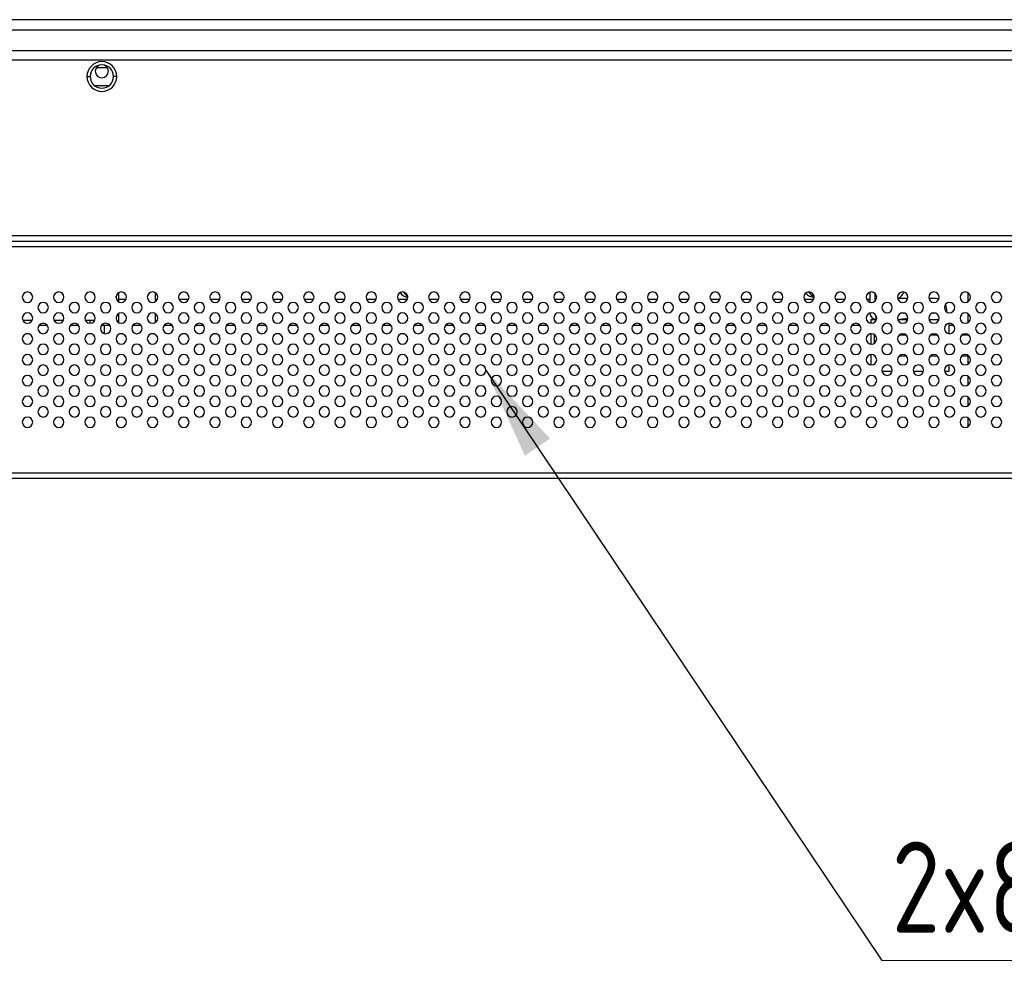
# Model space of a CAD drawing. Header units: millimetres. Extents: x 0 to 1118, y 0 to 864.
# Tile 12 of 256: x 321 to 359, y 196 to 233. Entities that reach past the tile are written whole.
import ezdxf

# ---------------------------------------------------------------- set-up
doc = ezdxf.new("R2010")
doc.units = ezdxf.units.MM
doc.styles.add('SLDTEXTSTYLE8', font='TXT', dxfattribs={"width": 0.75, "bigfont": 'bigfont'})
doc.dimstyles.new('SLDDIMSTYLE5', dxfattribs={"dimtxt": 0.18, "dimasz": 3.556, "dimexe": 0, "dimexo": 0.0625, "dimgap": 0, "dimtad": 0, "dimtih": 1, "dimtoh": 1, "dimdec": 0, "dimrnd": 1e-09, "dimzin": 0, "dimdsep": 46, "dimtxsty": 'Standard', "dimsah": 1, "dimcen": 0.09, "dimadec": 0, "dimazin": 0, "dimtfac": 3.556, "dimtdec": 0, "dimtofl": 0, "dimtmove": 0, "dimatfit": 3, "dimfxl": 1, "dimfrac": 2, "dimtolj": 1, "dimtzin": 0, "dimarcsym": 0})

# ---------------------------------------------------------------- blocks, each defined once
blk = doc.blocks.new('SW_NOTE_0_12')
at = {"color": 0, "linetype": 'Continuous', "lineweight": 0}
blk.add_line((41.952, 0), (0, 0), dxfattribs=at)
at = {"color": 0, "linetype": 'Continuous', "lineweight": 0, "insert": (0.384, 4.562), "char_height": 3.5, "attachment_point": 1, "style": 'SLDTEXTSTYLE8'}
blk.add_mtext('2x8Ω 10W Speaker', dxfattribs=at)

msp = doc.modelspace()

# ---------------------------------------------------------------- linework, layer by layer
at = {"color": 7, "linetype": 'Continuous', "lineweight": 25}
for p, q in [((467.2914, 232.5106), (136.1986, 232.5106)), ((467.2914, 232.1106), (136.1986, 232.1106)), ((137.3469, 231.3306), (466.1363, 231.3306)), ((198.345, 230.9706), (405.145, 230.9706)), ((324.1968, 230.6706), (324.5997, 230.6706)), ((323.8286, 230.3306), (323.9486, 230.3306)), ((324.9686, 230.3306), (324.8486, 230.3306)), ((324.6542, 229.9706), (324.1438, 229.9706)), ((405.745, 224.2106), (197.745, 224.2106)), ((197.745, 224.0106), (405.745, 224.0106)), ((239.445, 223.8106), (364.045, 223.8106)), ((324.948, 221.8264), (324.948, 221.8948)), ((325.0344, 222.0272), (325.0344, 221.694)), ((326.4486, 222.0317), (326.4486, 221.6895)), ((353.885, 222.0514), (353.885, 221.6698)), ((354.085, 221.7178), (354.085, 222.0034)), ((357.645, 222.0338), (357.645, 221.6874)), ((325.3236, 221.7706), (325.0344, 221.7706)), ((326.5236, 221.7706), (326.4486, 221.7706)), ((327.7236, 221.7706), (327.3664, 221.7706)), ((328.9236, 221.7706), (328.5664, 221.7706)), ((330.1236, 221.7706), (329.7664, 221.7706)), ((331.3236, 221.7706), (330.9664, 221.7706)), ((332.5236, 221.7706), (332.1664, 221.7706)), ((333.7236, 221.7706), (333.3664, 221.7706)), ((334.9236, 221.7706), (334.5664, 221.7706)), ((336.1236, 221.7706), (335.7664, 221.7706)), ((337.3236, 221.7706), (336.9664, 221.7706)), ((338.5236, 221.7706), (338.1664, 221.7706)), ((339.7236, 221.7706), (339.3664, 221.7706)), ((340.9236, 221.7706), (340.5664, 221.7706)), ((342.1236, 221.7706), (341.7664, 221.7706)), ((343.3236, 221.7706), (342.9664, 221.7706)), ((344.5236, 221.7706), (344.1664, 221.7706)), ((345.7236, 221.7706), (345.3664, 221.7706)), ((346.9236, 221.7706), (346.5664, 221.7706)), ((348.1236, 221.7706), (347.7664, 221.7706)), ((349.3236, 221.7706), (348.9664, 221.7706)), ((350.5236, 221.7706), (350.1664, 221.7706)), ((351.7236, 221.7706), (351.3664, 221.7706)), ((352.9236, 221.7706), (352.5664, 221.7706)), ((353.885, 221.7706), (353.7664, 221.7706)), ((354.1236, 221.7706), (354.085, 221.7706)), ((355.3387, 221.8106), (354.9514, 221.8106)), ((356.425, 221.8106), (356.1514, 221.8106)), ((325.0344, 221.2272), (325.0344, 220.894)), ((326.4486, 221.2317), (326.4486, 220.8895)), ((353.885, 221.2514), (353.885, 221.2506)), ((354.125, 221.0106), (354.125, 221.1478)), ((356.825, 221.4106), (356.825, 221.3006)), ((357.645, 221.2338), (357.645, 220.8874)), ((321.7236, 220.9706), (321.3664, 220.9706)), ((322.3121, 220.7706), (321.978, 220.7706)), ((322.9236, 220.9706), (322.5664, 220.9706)), ((323.5121, 220.7706), (323.178, 220.7706)), ((324.1236, 220.9706), (323.7664, 220.9706)), ((323.9344, 220.9706), (323.9344, 220.8609)), ((324.4844, 220.7706), (324.378, 220.7706)), ((324.7121, 220.7706), (324.4844, 220.7706)), ((324.4844, 220.7706), (324.4844, 220.47)), ((325.9121, 220.7706), (325.578, 220.7706)), ((327.1121, 220.7706), (326.778, 220.7706)), ((328.3121, 220.7706), (327.978, 220.7706)), ((329.5121, 220.7706), (329.178, 220.7706)), ((330.7121, 220.7706), (330.378, 220.7706)), ((331.9121, 220.7706), (331.578, 220.7706)), ((333.1121, 220.7706), (332.778, 220.7706)), ((334.3121, 220.7706), (333.978, 220.7706)), ((335.5121, 220.7706), (335.178, 220.7706)), ((336.7121, 220.7706), (336.378, 220.7706)), ((337.9121, 220.7706), (337.578, 220.7706)), ((339.1121, 220.7706), (338.778, 220.7706)), ((340.3121, 220.7706), (339.978, 220.7706)), ((341.5121, 220.7706), (341.178, 220.7706)), ((342.7121, 220.7706), (342.378, 220.7706)), ((343.9121, 220.7706), (343.578, 220.7706)), ((345.1121, 220.7706), (344.778, 220.7706)), ((346.3121, 220.7706), (345.978, 220.7706)), ((347.5121, 220.7706), (347.178, 220.7706)), ((348.7121, 220.7706), (348.378, 220.7706)), ((349.9121, 220.7706), (349.578, 220.7706)), ((351.1121, 220.7706), (350.778, 220.7706)), ((352.3121, 220.7706), (351.978, 220.7706)), ((353.5121, 220.7706), (353.178, 220.7706)), ((353.915, 221.0106), (354.125, 221.0106)), ((353.915, 221.0106), (353.915, 220.8628)), ((354.125, 221.0106), (354.1387, 221.0106)), ((354.9514, 221.0106), (354.995, 221.0106)), ((354.991, 221.0106), (355.3387, 221.0106)), ((356.1514, 221.0106), (356.5387, 221.0106)), ((356.915, 220.8583), (356.915, 220.4628)), ((357.1121, 220.7706), (356.915, 220.7706)), ((321.6075, 220.4506), (321.4826, 220.4506)), ((322.8075, 220.4506), (322.6826, 220.4506)), ((324.0075, 220.4506), (323.8826, 220.4506)), ((325.2075, 220.4506), (325.0826, 220.4506)), ((326.4075, 220.4506), (326.2826, 220.4506)), ((327.6075, 220.4506), (327.4826, 220.4506)), ((328.8075, 220.4506), (328.6826, 220.4506)), ((330.0075, 220.4506), (329.8826, 220.4506)), ((331.2075, 220.4506), (331.0826, 220.4506)), ((332.4075, 220.4506), (332.2826, 220.4506)), ((333.6075, 220.4506), (333.4826, 220.4506)), ((334.8075, 220.4506), (334.6826, 220.4506)), ((336.0075, 220.4506), (335.8826, 220.4506)), ((337.2075, 220.4506), (337.0826, 220.4506)), ((338.4075, 220.4506), (338.2826, 220.4506)), ((339.6075, 220.4506), (339.4826, 220.4506)), ((340.8075, 220.4506), (340.6826, 220.4506)), ((342.0075, 220.4506), (341.8826, 220.4506)), ((343.2075, 220.4506), (343.0826, 220.4506)), ((344.4075, 220.4506), (344.2826, 220.4506)), ((345.6075, 220.4506), (345.4826, 220.4506)), ((346.8075, 220.4506), (346.6826, 220.4506)), ((348.0075, 220.4506), (347.8826, 220.4506)), ((349.2075, 220.4506), (349.0826, 220.4506)), ((350.4075, 220.4506), (350.2826, 220.4506)), ((351.6075, 220.4506), (351.4826, 220.4506)), ((352.8075, 220.4506), (352.6826, 220.4506)), ((353.915, 220.4506), (353.8826, 220.4506)), ((353.915, 220.4583), (353.915, 220.0628)), ((354.045, 220.4106), (354.045, 220.0874)), ((354.045, 220.4106), (354.0773, 220.4106)), ((355.0127, 220.4106), (355.2773, 220.4106)), ((356.2127, 220.4106), (356.4773, 220.4106)), ((357.4127, 220.4106), (357.645, 220.4106)), ((357.645, 220.4338), (357.645, 220.4106)), ((353.915, 219.6583), (353.915, 219.2628)), ((354.045, 219.6338), (354.045, 219.6106)), ((354.045, 219.6106), (354.0773, 219.6106)), ((355.0127, 219.6106), (355.2773, 219.6106)), ((356.2127, 219.6106), (356.4773, 219.6106)), ((356.915, 219.2583), (356.915, 219.0106)), ((357.4127, 219.6106), (357.645, 219.6106)), ((357.645, 219.6106), (357.645, 219.2874)), ((354.7387, 219.0106), (354.3514, 219.0106)), ((355.9387, 219.0106), (355.5514, 219.0106)), ((356.915, 219.0106), (356.7514, 219.0106)), ((357.645, 218.8338), (357.645, 218.4874)), ((357.645, 218.0338), (357.645, 217.6874)), ((357.645, 217.2338), (357.645, 216.8874)), ((364.445, 215.1106), (239.045, 215.1106)), ((239.045, 214.9106), (364.445, 214.9106))]:
    msp.add_line(p, q, dxfattribs=at)
at = {"color": 8, "linetype": 'Continuous', "lineweight": 25}
for p, q in [((355.2075, 221.2506), (355.0826, 221.2506)), ((356.4075, 221.2506), (356.2826, 221.2506))]:
    msp.add_line(p, q, dxfattribs=at)
at = {"color": 7, "linetype": 'Continuous', "lineweight": 25, "flags": 128}
for points in [[(354.951, 221.909), (354.9799, 221.9463), (355.0242, 222.0199)], [(356.5341, 221.7954), (356.5031, 221.8029), (356.425, 221.8106)]]:
    msp.add_lwpolyline(points, dxfattribs=at)
at = {"color": 7, "linetype": 'Continuous', "lineweight": 25}
for centre, radius, start, end in [((324.3986, 230.3306), 0.57, 0, 180), ((324.3986, 230.3306), 0.45, 0, 180), ((324.3986, 230.5306), 0.25, 0, 180), ((324.3986, 230.3306), 0.57, 180, 0), ((324.3986, 230.3306), 0.45, 180, 0), ((324.3986, 230.5306), 0.25, 180, 0), ((321.545, 221.8606), 0.2, 0, 180), ((322.745, 221.8606), 0.2, 0, 180), ((323.945, 221.8606), 0.2, 0, 180), ((325.145, 221.8606), 0.2, 0, 180), ((326.345, 221.8606), 0.2, 0, 180), ((327.545, 221.8606), 0.2, 0, 180), ((328.745, 221.8606), 0.2, 0, 180), ((329.945, 221.8606), 0.2, 0, 180), ((331.145, 221.8606), 0.2, 0, 180), ((332.345, 221.8606), 0.2, 0, 180), ((333.545, 221.8606), 0.2, 0, 180), ((334.745, 221.8606), 0.2, 0, 180), ((335.945, 221.8606), 0.2, 0, 180), ((336.134, 222.1886), 0.3169, 208.17581, 271.93519), ((336.3236, 222.237), 0.3832, 208.11167, 241.55852), ((337.145, 221.8606), 0.2, 0, 180), ((338.345, 221.8606), 0.2, 0, 180), ((339.545, 221.8606), 0.2, 0, 180), ((340.745, 221.8606), 0.2, 0, 180), ((341.945, 221.8606), 0.2, 0, 180), ((343.145, 221.8606), 0.2, 0, 180), ((344.345, 221.8606), 0.2, 0, 180), ((345.545, 221.8606), 0.2, 0, 180), ((346.745, 221.8606), 0.2, 0, 180), ((347.945, 221.8606), 0.2, 0, 180), ((349.145, 221.8606), 0.2, 0, 180), ((350.345, 221.8606), 0.2, 0, 180), ((351.545, 221.8606), 0.2, 0, 180), ((351.6834, 222.1781), 0.3041, 211.39454, 281.51488), ((351.8668, 222.2275), 0.3673, 207.04804, 250.45939), ((352.745, 221.8606), 0.2, 0, 180), ((353.945, 221.8606), 0.2, 0, 180), ((355.145, 221.8606), 0.2, 0, 180), ((354.722, 222.2366), 0.4948, 300.57179, 338.70934), ((356.345, 221.8606), 0.2, 0, 180), ((357.545, 221.8606), 0.2, 0, 180), ((358.745, 221.8606), 0.2, 0, 180), ((321.545, 221.8606), 0.2, 180, 0), ((322.145, 221.4606), 0.2, 0, 180), ((322.745, 221.8606), 0.2, 180, 0), ((323.345, 221.4606), 0.2, 0, 180), ((323.945, 221.8606), 0.2, 180, 0), ((324.545, 221.4606), 0.2, 0, 180), ((325.145, 221.8606), 0.2, 180, 0), ((325.745, 221.4606), 0.2, 0, 180), ((326.345, 221.8606), 0.2, 180, 0), ((326.945, 221.4606), 0.2, 0, 180), ((327.545, 221.8606), 0.2, 180, 0), ((328.145, 221.4606), 0.2, 0, 180), ((328.745, 221.8606), 0.2, 180, 0), ((329.345, 221.4606), 0.2, 0, 180), ((329.945, 221.8606), 0.2, 180, 0), ((330.545, 221.4606), 0.2, 0, 180), ((331.145, 221.8606), 0.2, 180, 0), ((331.745, 221.4606), 0.2, 0, 180), ((332.345, 221.8606), 0.2, 180, 0), ((332.945, 221.4606), 0.2, 0, 180), ((333.545, 221.8606), 0.2, 180, 0), ((334.145, 221.4606), 0.2, 0, 180), ((334.745, 221.8606), 0.2, 180, 0), ((335.345, 221.4606), 0.2, 0, 180), ((335.945, 221.8606), 0.2, 180, 0), ((336.545, 221.4606), 0.2, 0, 180), ((337.145, 221.8606), 0.2, 180, 0), ((337.745, 221.4606), 0.2, 0, 180), ((338.345, 221.8606), 0.2, 180, 0), ((338.945, 221.4606), 0.2, 0, 180), ((339.545, 221.8606), 0.2, 180, 0), ((340.145, 221.4606), 0.2, 0, 180), ((340.745, 221.8606), 0.2, 180, 0), ((341.345, 221.4606), 0.2, 0, 180), ((341.945, 221.8606), 0.2, 180, 0), ((342.545, 221.4606), 0.2, 0, 180), ((343.145, 221.8606), 0.2, 180, 0), ((343.745, 221.4606), 0.2, 0, 180), ((344.345, 221.8606), 0.2, 180, 0), ((344.945, 221.4606), 0.2, 0, 180), ((345.545, 221.8606), 0.2, 180, 0), ((346.145, 221.4606), 0.2, 0, 180), ((346.745, 221.8606), 0.2, 180, 0), ((347.345, 221.4606), 0.2, 0, 180), ((347.945, 221.8606), 0.2, 180, 0), ((348.545, 221.4606), 0.2, 0, 180), ((349.145, 221.8606), 0.2, 180, 0), ((349.745, 221.4606), 0.2, 0, 180), ((350.345, 221.8606), 0.2, 180, 0), ((350.945, 221.4606), 0.2, 0, 180), ((351.545, 221.8606), 0.2, 180, 0), ((352.145, 221.4606), 0.2, 0, 180), ((352.745, 221.8606), 0.2, 180, 0), ((353.345, 221.4606), 0.2, 0, 180), ((353.945, 221.8606), 0.2, 180, 0), ((354.545, 221.4606), 0.2, 0, 180), ((355.145, 221.8606), 0.2, 180, 0), ((355.745, 221.4606), 0.2, 0, 180), ((356.345, 221.8606), 0.2, 180, 0), ((356.945, 221.4606), 0.2, 0, 180), ((356.425, 221.4106), 0.4, 0, 25.41808), ((357.545, 221.8606), 0.2, 180, 0), ((358.145, 221.4606), 0.2, 0, 180), ((358.745, 221.8606), 0.2, 180, 0), ((321.545, 221.0606), 0.2, 0, 180), ((322.145, 221.4606), 0.2, 180, 0), ((322.745, 221.0606), 0.2, 0, 180), ((323.345, 221.4606), 0.2, 180, 0), ((323.945, 221.0606), 0.2, 0, 180), ((324.545, 221.4606), 0.2, 180, 0), ((325.145, 221.0606), 0.2, 0, 180), ((325.745, 221.4606), 0.2, 180, 0), ((326.345, 221.0606), 0.2, 0, 180), ((326.945, 221.4606), 0.2, 180, 0), ((327.545, 221.0606), 0.2, 0, 180), ((328.145, 221.4606), 0.2, 180, 0), ((328.745, 221.0606), 0.2, 0, 180), ((329.345, 221.4606), 0.2, 180, 0), ((329.945, 221.0606), 0.2, 0, 180), ((330.545, 221.4606), 0.2, 180, 0), ((331.145, 221.0606), 0.2, 0, 180), ((331.745, 221.4606), 0.2, 180, 0), ((332.345, 221.0606), 0.2, 0, 180), ((332.945, 221.4606), 0.2, 180, 0), ((333.545, 221.0606), 0.2, 0, 180), ((334.145, 221.4606), 0.2, 180, 0), ((334.745, 221.0606), 0.2, 0, 180), ((335.345, 221.4606), 0.2, 180, 0), ((335.945, 221.0606), 0.2, 0, 180), ((336.545, 221.4606), 0.2, 180, 0), ((337.145, 221.0606), 0.2, 0, 180), ((337.745, 221.4606), 0.2, 180, 0), ((338.345, 221.0606), 0.2, 0, 180), ((338.945, 221.4606), 0.2, 180, 0), ((339.545, 221.0606), 0.2, 0, 180), ((340.145, 221.4606), 0.2, 180, 0), ((340.745, 221.0606), 0.2, 0, 180), ((341.345, 221.4606), 0.2, 180, 0), ((341.945, 221.0606), 0.2, 0, 180), ((342.545, 221.4606), 0.2, 180, 0), ((343.145, 221.0606), 0.2, 0, 180), ((343.745, 221.4606), 0.2, 180, 0), ((344.345, 221.0606), 0.2, 0, 180), ((344.945, 221.4606), 0.2, 180, 0), ((345.545, 221.0606), 0.2, 0, 180), ((346.145, 221.4606), 0.2, 180, 0), ((346.745, 221.0606), 0.2, 0, 180), ((347.345, 221.4606), 0.2, 180, 0), ((347.945, 221.0606), 0.2, 0, 180), ((348.545, 221.4606), 0.2, 180, 0), ((349.145, 221.0606), 0.2, 0, 180), ((349.745, 221.4606), 0.2, 180, 0), ((350.345, 221.0606), 0.2, 0, 180), ((350.945, 221.4606), 0.2, 180, 0), ((351.545, 221.0606), 0.2, 0, 180), ((352.145, 221.4606), 0.2, 180, 0), ((352.745, 221.0606), 0.2, 0, 180), ((353.345, 221.4606), 0.2, 180, 0), ((353.945, 221.0606), 0.2, 0, 180), ((354.125, 221.2506), 0.24, 180, 270), ((354.545, 221.4606), 0.2, 180, 0), ((355.145, 221.0606), 0.2, 0, 180), ((355.745, 221.4606), 0.2, 180, 0), ((356.345, 221.0606), 0.2, 0, 180), ((356.945, 221.4606), 0.2, 180, 0), ((357.545, 221.0606), 0.2, 0, 180), ((358.145, 221.4606), 0.2, 180, 0), ((358.745, 221.0606), 0.2, 0, 180), ((321.545, 221.0606), 0.2, 180, 0), ((322.145, 220.6606), 0.2, 0, 180), ((322.745, 221.0606), 0.2, 180, 0), ((323.345, 220.6606), 0.2, 0, 180), ((323.945, 221.0606), 0.2, 180, 0), ((324.545, 220.6606), 0.2, 0, 180), ((325.145, 221.0606), 0.2, 180, 0), ((325.745, 220.6606), 0.2, 0, 180), ((326.345, 221.0606), 0.2, 180, 0), ((326.945, 220.6606), 0.2, 0, 180), ((327.545, 221.0606), 0.2, 180, 0), ((328.145, 220.6606), 0.2, 0, 180), ((328.745, 221.0606), 0.2, 180, 0), ((329.345, 220.6606), 0.2, 0, 180), ((329.945, 221.0606), 0.2, 180, 0), ((330.545, 220.6606), 0.2, 0, 180), ((331.145, 221.0606), 0.2, 180, 0), ((331.745, 220.6606), 0.2, 0, 180), ((332.345, 221.0606), 0.2, 180, 0), ((332.945, 220.6606), 0.2, 0, 180), ((333.545, 221.0606), 0.2, 180, 0), ((334.145, 220.6606), 0.2, 0, 180), ((334.745, 221.0606), 0.2, 180, 0), ((335.345, 220.6606), 0.2, 0, 180), ((335.945, 221.0606), 0.2, 180, 0), ((336.545, 220.6606), 0.2, 0, 180), ((337.145, 221.0606), 0.2, 180, 0), ((337.745, 220.6606), 0.2, 0, 180), ((338.345, 221.0606), 0.2, 180, 0), ((338.945, 220.6606), 0.2, 0, 180), ((339.545, 221.0606), 0.2, 180, 0), ((340.145, 220.6606), 0.2, 0, 180), ((340.745, 221.0606), 0.2, 180, 0), ((341.345, 220.6606), 0.2, 0, 180), ((341.945, 221.0606), 0.2, 180, 0), ((342.545, 220.6606), 0.2, 0, 180), ((343.145, 221.0606), 0.2, 180, 0), ((343.745, 220.6606), 0.2, 0, 180), ((344.345, 221.0606), 0.2, 180, 0), ((344.945, 220.6606), 0.2, 0, 180), ((345.545, 221.0606), 0.2, 180, 0), ((346.145, 220.6606), 0.2, 0, 180), ((346.745, 221.0606), 0.2, 180, 0), ((347.345, 220.6606), 0.2, 0, 180), ((347.945, 221.0606), 0.2, 180, 0), ((348.545, 220.6606), 0.2, 0, 180), ((349.145, 221.0606), 0.2, 180, 0), ((349.745, 220.6606), 0.2, 0, 180), ((350.345, 221.0606), 0.2, 180, 0), ((350.945, 220.6606), 0.2, 0, 180), ((351.545, 221.0606), 0.2, 180, 0), ((352.145, 220.6606), 0.2, 0, 180), ((352.745, 221.0606), 0.2, 180, 0), ((353.345, 220.6606), 0.2, 0, 180), ((353.945, 221.0606), 0.2, 180, 0), ((354.545, 220.6606), 0.2, 0, 180), ((355.145, 221.0606), 0.2, 180, 0), ((355.745, 220.6606), 0.2, 0, 180), ((356.345, 221.0606), 0.2, 180, 0), ((356.945, 220.6606), 0.2, 0, 180), ((357.545, 221.0606), 0.2, 180, 0), ((358.145, 220.6606), 0.2, 0, 180), ((358.745, 221.0606), 0.2, 180, 0), ((321.545, 220.2606), 0.2, 0, 180), ((322.145, 220.6606), 0.2, 180, 0), ((322.745, 220.2606), 0.2, 0, 180), ((323.345, 220.6606), 0.2, 180, 0), ((323.945, 220.2606), 0.2, 0, 180), ((324.545, 220.6606), 0.2, 180, 0), ((325.145, 220.2606), 0.2, 0, 180), ((325.745, 220.6606), 0.2, 180, 0), ((326.345, 220.2606), 0.2, 0, 180), ((326.945, 220.6606), 0.2, 180, 0), ((327.545, 220.2606), 0.2, 0, 180), ((328.145, 220.6606), 0.2, 180, 0), ((328.745, 220.2606), 0.2, 0, 180), ((329.345, 220.6606), 0.2, 180, 0), ((329.945, 220.2606), 0.2, 0, 180), ((330.545, 220.6606), 0.2, 180, 0), ((331.145, 220.2606), 0.2, 0, 180), ((331.745, 220.6606), 0.2, 180, 0), ((332.345, 220.2606), 0.2, 0, 180), ((332.945, 220.6606), 0.2, 180, 0), ((333.545, 220.2606), 0.2, 0, 180), ((334.145, 220.6606), 0.2, 180, 0), ((334.745, 220.2606), 0.2, 0, 180), ((335.345, 220.6606), 0.2, 180, 0), ((335.945, 220.2606), 0.2, 0, 180), ((336.545, 220.6606), 0.2, 180, 0), ((337.145, 220.2606), 0.2, 0, 180), ((337.745, 220.6606), 0.2, 180, 0), ((338.345, 220.2606), 0.2, 0, 180), ((338.945, 220.6606), 0.2, 180, 0), ((339.545, 220.2606), 0.2, 0, 180), ((340.145, 220.6606), 0.2, 180, 0), ((340.745, 220.2606), 0.2, 0, 180), ((341.345, 220.6606), 0.2, 180, 0), ((341.945, 220.2606), 0.2, 0, 180), ((342.545, 220.6606), 0.2, 180, 0), ((343.145, 220.2606), 0.2, 0, 180), ((343.745, 220.6606), 0.2, 180, 0), ((344.345, 220.2606), 0.2, 0, 180), ((344.945, 220.6606), 0.2, 180, 0), ((345.545, 220.2606), 0.2, 0, 180), ((346.145, 220.6606), 0.2, 180, 0), ((346.745, 220.2606), 0.2, 0, 180), ((347.345, 220.6606), 0.2, 180, 0), ((347.945, 220.2606), 0.2, 0, 180), ((348.545, 220.6606), 0.2, 180, 0), ((349.145, 220.2606), 0.2, 0, 180), ((349.745, 220.6606), 0.2, 180, 0), ((350.345, 220.2606), 0.2, 0, 180), ((350.945, 220.6606), 0.2, 180, 0), ((351.545, 220.2606), 0.2, 0, 180), ((352.145, 220.6606), 0.2, 180, 0), ((352.745, 220.2606), 0.2, 0, 180), ((353.345, 220.6606), 0.2, 180, 0), ((353.945, 220.2606), 0.2, 0, 180), ((354.545, 220.6606), 0.2, 180, 0), ((355.145, 220.2606), 0.2, 0, 180), ((355.745, 220.6606), 0.2, 180, 0), ((356.345, 220.2606), 0.2, 0, 180), ((356.945, 220.6606), 0.2, 180, 0), ((357.545, 220.2606), 0.2, 0, 180), ((358.145, 220.6606), 0.2, 180, 0), ((358.745, 220.2606), 0.2, 0, 180), ((321.545, 220.2606), 0.2, 180, 0), ((322.145, 219.8606), 0.2, 0, 180), ((322.745, 220.2606), 0.2, 180, 0), ((323.345, 219.8606), 0.2, 0, 180), ((323.945, 220.2606), 0.2, 180, 0), ((324.545, 219.8606), 0.2, 0, 180), ((325.145, 220.2606), 0.2, 180, 0), ((325.745, 219.8606), 0.2, 0, 180), ((326.345, 220.2606), 0.2, 180, 0), ((326.945, 219.8606), 0.2, 0, 180), ((327.545, 220.2606), 0.2, 180, 0), ((328.145, 219.8606), 0.2, 0, 180), ((328.745, 220.2606), 0.2, 180, 0), ((329.345, 219.8606), 0.2, 0, 180), ((329.945, 220.2606), 0.2, 180, 0), ((330.545, 219.8606), 0.2, 0, 180), ((331.145, 220.2606), 0.2, 180, 0), ((331.745, 219.8606), 0.2, 0, 180), ((332.345, 220.2606), 0.2, 180, 0), ((332.945, 219.8606), 0.2, 0, 180), ((333.545, 220.2606), 0.2, 180, 0), ((334.145, 219.8606), 0.2, 0, 180), ((334.745, 220.2606), 0.2, 180, 0), ((335.345, 219.8606), 0.2, 0, 180), ((335.945, 220.2606), 0.2, 180, 0), ((336.545, 219.8606), 0.2, 0, 180), ((337.145, 220.2606), 0.2, 180, 0), ((337.745, 219.8606), 0.2, 0, 180), ((338.345, 220.2606), 0.2, 180, 0), ((338.945, 219.8606), 0.2, 0, 180), ((339.545, 220.2606), 0.2, 180, 0), ((340.145, 219.8606), 0.2, 0, 180), ((340.745, 220.2606), 0.2, 180, 0), ((341.345, 219.8606), 0.2, 0, 180), ((341.945, 220.2606), 0.2, 180, 0), ((342.545, 219.8606), 0.2, 0, 180), ((343.145, 220.2606), 0.2, 180, 0), ((343.745, 219.8606), 0.2, 0, 180), ((344.345, 220.2606), 0.2, 180, 0), ((344.945, 219.8606), 0.2, 0, 180), ((345.545, 220.2606), 0.2, 180, 0), ((346.145, 219.8606), 0.2, 0, 180), ((346.745, 220.2606), 0.2, 180, 0), ((347.345, 219.8606), 0.2, 0, 180), ((347.945, 220.2606), 0.2, 180, 0), ((348.545, 219.8606), 0.2, 0, 180), ((349.145, 220.2606), 0.2, 180, 0), ((349.745, 219.8606), 0.2, 0, 180), ((350.345, 220.2606), 0.2, 180, 0), ((350.945, 219.8606), 0.2, 0, 180), ((351.545, 220.2606), 0.2, 180, 0), ((352.145, 219.8606), 0.2, 0, 180), ((352.745, 220.2606), 0.2, 180, 0), ((353.345, 219.8606), 0.2, 0, 180), ((353.945, 220.2606), 0.2, 180, 0), ((354.545, 219.8606), 0.2, 0, 180), ((355.145, 220.2606), 0.2, 180, 0), ((355.745, 219.8606), 0.2, 0, 180), ((356.345, 220.2606), 0.2, 180, 0), ((356.945, 219.8606), 0.2, 0, 180), ((357.545, 220.2606), 0.2, 180, 0), ((358.145, 219.8606), 0.2, 0, 180), ((358.745, 220.2606), 0.2, 180, 0), ((321.545, 219.4606), 0.2, 0, 180), ((322.145, 219.8606), 0.2, 180, 0), ((322.745, 219.4606), 0.2, 0, 180), ((323.345, 219.8606), 0.2, 180, 0), ((323.945, 219.4606), 0.2, 0, 180), ((324.545, 219.8606), 0.2, 180, 0), ((325.145, 219.4606), 0.2, 0, 180), ((325.745, 219.8606), 0.2, 180, 0), ((326.345, 219.4606), 0.2, 0, 180), ((326.945, 219.8606), 0.2, 180, 0), ((327.545, 219.4606), 0.2, 0, 180), ((328.145, 219.8606), 0.2, 180, 0), ((328.745, 219.4606), 0.2, 0, 180), ((329.345, 219.8606), 0.2, 180, 0), ((329.945, 219.4606), 0.2, 0, 180), ((330.545, 219.8606), 0.2, 180, 0), ((331.145, 219.4606), 0.2, 0, 180), ((331.745, 219.8606), 0.2, 180, 0), ((332.345, 219.4606), 0.2, 0, 180), ((332.945, 219.8606), 0.2, 180, 0), ((333.545, 219.4606), 0.2, 0, 180), ((334.145, 219.8606), 0.2, 180, 0), ((334.745, 219.4606), 0.2, 0, 180), ((335.345, 219.8606), 0.2, 180, 0), ((335.945, 219.4606), 0.2, 0, 180), ((336.545, 219.8606), 0.2, 180, 0), ((337.145, 219.4606), 0.2, 0, 180), ((337.745, 219.8606), 0.2, 180, 0), ((338.345, 219.4606), 0.2, 0, 180), ((338.945, 219.8606), 0.2, 180, 0), ((339.545, 219.4606), 0.2, 0, 180), ((340.145, 219.8606), 0.2, 180, 0), ((340.745, 219.4606), 0.2, 0, 180), ((341.345, 219.8606), 0.2, 180, 0), ((341.945, 219.4606), 0.2, 0, 180), ((342.545, 219.8606), 0.2, 180, 0), ((343.145, 219.4606), 0.2, 0, 180), ((343.745, 219.8606), 0.2, 180, 0), ((344.345, 219.4606), 0.2, 0, 180), ((344.945, 219.8606), 0.2, 180, 0), ((345.545, 219.4606), 0.2, 0, 180), ((346.145, 219.8606), 0.2, 180, 0), ((346.745, 219.4606), 0.2, 0, 180), ((347.345, 219.8606), 0.2, 180, 0), ((347.945, 219.4606), 0.2, 0, 180), ((348.545, 219.8606), 0.2, 180, 0), ((349.145, 219.4606), 0.2, 0, 180), ((349.745, 219.8606), 0.2, 180, 0), ((350.345, 219.4606), 0.2, 0, 180), ((350.945, 219.8606), 0.2, 180, 0), ((351.545, 219.4606), 0.2, 0, 180), ((352.145, 219.8606), 0.2, 180, 0), ((352.745, 219.4606), 0.2, 0, 180), ((353.345, 219.8606), 0.2, 180, 0), ((353.945, 219.4606), 0.2, 0, 180), ((354.545, 219.8606), 0.2, 180, 0), ((355.145, 219.4606), 0.2, 0, 180), ((355.745, 219.8606), 0.2, 180, 0), ((356.345, 219.4606), 0.2, 0, 180), ((356.945, 219.8606), 0.2, 180, 0), ((357.545, 219.4606), 0.2, 0, 180), ((358.145, 219.8606), 0.2, 180, 0), ((358.745, 219.4606), 0.2, 0, 180), ((321.545, 219.4606), 0.2, 180, 0), ((322.145, 219.0606), 0.2, 0, 180), ((322.745, 219.4606), 0.2, 180, 0), ((323.345, 219.0606), 0.2, 0, 180), ((323.945, 219.4606), 0.2, 180, 0), ((324.545, 219.0606), 0.2, 0, 180), ((325.145, 219.4606), 0.2, 180, 0), ((325.745, 219.0606), 0.2, 0, 180), ((326.345, 219.4606), 0.2, 180, 0), ((326.945, 219.0606), 0.2, 0, 180), ((327.545, 219.4606), 0.2, 180, 0), ((328.145, 219.0606), 0.2, 0, 180), ((328.745, 219.4606), 0.2, 180, 0), ((329.345, 219.0606), 0.2, 0, 180), ((329.945, 219.4606), 0.2, 180, 0), ((330.545, 219.0606), 0.2, 0, 180), ((331.145, 219.4606), 0.2, 180, 0), ((331.745, 219.0606), 0.2, 0, 180), ((332.345, 219.4606), 0.2, 180, 0), ((332.945, 219.0606), 0.2, 0, 180), ((333.545, 219.4606), 0.2, 180, 0), ((334.145, 219.0606), 0.2, 0, 180), ((334.745, 219.4606), 0.2, 180, 0), ((335.345, 219.0606), 0.2, 0, 180), ((335.945, 219.4606), 0.2, 180, 0), ((336.545, 219.0606), 0.2, 0, 180), ((337.145, 219.4606), 0.2, 180, 0), ((337.745, 219.0606), 0.2, 0, 180), ((338.345, 219.4606), 0.2, 180, 0), ((338.945, 219.0606), 0.2, 0, 180), ((339.545, 219.4606), 0.2, 180, 0), ((340.145, 219.0606), 0.2, 0, 180), ((340.745, 219.4606), 0.2, 180, 0), ((341.345, 219.0606), 0.2, 0, 180), ((341.945, 219.4606), 0.2, 180, 0), ((342.545, 219.0606), 0.2, 0, 180), ((343.145, 219.4606), 0.2, 180, 0), ((343.745, 219.0606), 0.2, 0, 180), ((344.345, 219.4606), 0.2, 180, 0), ((344.945, 219.0606), 0.2, 0, 180), ((345.545, 219.4606), 0.2, 180, 0), ((346.145, 219.0606), 0.2, 0, 180), ((346.745, 219.4606), 0.2, 180, 0), ((347.345, 219.0606), 0.2, 0, 180), ((347.945, 219.4606), 0.2, 180, 0), ((348.545, 219.0606), 0.2, 0, 180), ((349.145, 219.4606), 0.2, 180, 0), ((349.745, 219.0606), 0.2, 0, 180), ((350.345, 219.4606), 0.2, 180, 0), ((350.945, 219.0606), 0.2, 0, 180), ((351.545, 219.4606), 0.2, 180, 0), ((352.145, 219.0606), 0.2, 0, 180), ((352.745, 219.4606), 0.2, 180, 0), ((353.345, 219.0606), 0.2, 0, 180), ((353.945, 219.4606), 0.2, 180, 0), ((354.545, 219.0606), 0.2, 0, 180), ((355.145, 219.4606), 0.2, 180, 0), ((355.745, 219.0606), 0.2, 0, 180), ((356.345, 219.4606), 0.2, 180, 0), ((356.945, 219.0606), 0.2, 0, 180), ((357.545, 219.4606), 0.2, 180, 0), ((358.145, 219.0606), 0.2, 0, 180), ((358.745, 219.4606), 0.2, 180, 0), ((322.145, 219.0606), 0.2, 180, 0), ((323.345, 219.0606), 0.2, 180, 0), ((324.545, 219.0606), 0.2, 180, 0), ((325.745, 219.0606), 0.2, 180, 0), ((326.945, 219.0606), 0.2, 180, 0), ((328.145, 219.0606), 0.2, 180, 0), ((329.345, 219.0606), 0.2, 180, 0), ((330.545, 219.0606), 0.2, 180, 0), ((331.745, 219.0606), 0.2, 180, 0), ((332.945, 219.0606), 0.2, 180, 0), ((334.145, 219.0606), 0.2, 180, 0), ((335.345, 219.0606), 0.2, 180, 0), ((336.545, 219.0606), 0.2, 180, 0), ((337.745, 219.0606), 0.2, 180, 0), ((338.945, 219.0606), 0.2, 180, 0), ((340.145, 219.0606), 0.2, 180, 0), ((341.345, 219.0606), 0.2, 180, 0), ((342.545, 219.0606), 0.2, 180, 0), ((343.745, 219.0606), 0.2, 180, 0), ((344.945, 219.0606), 0.2, 180, 0), ((346.145, 219.0606), 0.2, 180, 0), ((347.345, 219.0606), 0.2, 180, 0), ((348.545, 219.0606), 0.2, 180, 0), ((349.745, 219.0606), 0.2, 180, 0), ((350.945, 219.0606), 0.2, 180, 0), ((352.145, 219.0606), 0.2, 180, 0), ((353.345, 219.0606), 0.2, 180, 0), ((354.545, 219.0606), 0.2, 180, 0), ((355.745, 219.0606), 0.2, 180, 0), ((356.945, 219.0606), 0.2, 180, 0), ((358.145, 219.0606), 0.2, 180, 0), ((321.545, 218.6606), 0.2, 0, 180), ((321.545, 218.6606), 0.2, 180, 0), ((322.745, 218.6606), 0.2, 0, 180), ((322.745, 218.6606), 0.2, 180, 0), ((323.945, 218.6606), 0.2, 0, 180), ((323.945, 218.6606), 0.2, 180, 0), ((325.145, 218.6606), 0.2, 0, 180), ((325.145, 218.6606), 0.2, 180, 0), ((326.345, 218.6606), 0.2, 0, 180), ((326.345, 218.6606), 0.2, 180, 0), ((327.545, 218.6606), 0.2, 0, 180), ((327.545, 218.6606), 0.2, 180, 0), ((328.745, 218.6606), 0.2, 0, 180), ((328.745, 218.6606), 0.2, 180, 0), ((329.945, 218.6606), 0.2, 0, 180), ((329.945, 218.6606), 0.2, 180, 0), ((331.145, 218.6606), 0.2, 0, 180), ((331.145, 218.6606), 0.2, 180, 0), ((332.345, 218.6606), 0.2, 0, 180), ((332.345, 218.6606), 0.2, 180, 0), ((333.545, 218.6606), 0.2, 0, 180), ((333.545, 218.6606), 0.2, 180, 0), ((334.745, 218.6606), 0.2, 0, 180), ((334.745, 218.6606), 0.2, 180, 0), ((335.945, 218.6606), 0.2, 0, 180), ((335.945, 218.6606), 0.2, 180, 0), ((337.145, 218.6606), 0.2, 0, 180), ((337.145, 218.6606), 0.2, 180, 0), ((338.345, 218.6606), 0.2, 0, 180), ((338.345, 218.6606), 0.2, 180, 0), ((339.545, 218.6606), 0.2, 0, 180), ((339.545, 218.6606), 0.2, 180, 0), ((340.745, 218.6606), 0.2, 0, 180), ((340.745, 218.6606), 0.2, 180, 0), ((341.945, 218.6606), 0.2, 0, 180), ((341.945, 218.6606), 0.2, 180, 0), ((343.145, 218.6606), 0.2, 0, 180), ((343.145, 218.6606), 0.2, 180, 0), ((344.345, 218.6606), 0.2, 0, 180), ((344.345, 218.6606), 0.2, 180, 0), ((345.545, 218.6606), 0.2, 0, 180), ((345.545, 218.6606), 0.2, 180, 0), ((346.745, 218.6606), 0.2, 0, 180), ((346.745, 218.6606), 0.2, 180, 0), ((347.945, 218.6606), 0.2, 0, 180), ((347.945, 218.6606), 0.2, 180, 0), ((349.145, 218.6606), 0.2, 0, 180), ((349.145, 218.6606), 0.2, 180, 0), ((350.345, 218.6606), 0.2, 0, 180), ((350.345, 218.6606), 0.2, 180, 0), ((351.545, 218.6606), 0.2, 0, 180), ((351.545, 218.6606), 0.2, 180, 0), ((352.745, 218.6606), 0.2, 0, 180), ((352.745, 218.6606), 0.2, 180, 0), ((353.945, 218.6606), 0.2, 0, 180), ((353.945, 218.6606), 0.2, 180, 0), ((355.145, 218.6606), 0.2, 0, 180), ((355.145, 218.6606), 0.2, 180, 0), ((356.345, 218.6606), 0.2, 0, 180), ((356.345, 218.6606), 0.2, 180, 0), ((357.545, 218.6606), 0.2, 0, 180), ((357.545, 218.6606), 0.2, 180, 0), ((358.745, 218.6606), 0.2, 0, 180), ((358.745, 218.6606), 0.2, 180, 0), ((322.145, 218.2606), 0.2, 0, 180), ((322.145, 218.2606), 0.2, 180, 0), ((323.345, 218.2606), 0.2, 0, 180), ((323.345, 218.2606), 0.2, 180, 0), ((324.545, 218.2606), 0.2, 0, 180), ((324.545, 218.2606), 0.2, 180, 0), ((325.745, 218.2606), 0.2, 0, 180), ((325.745, 218.2606), 0.2, 180, 0), ((326.945, 218.2606), 0.2, 0, 180), ((326.945, 218.2606), 0.2, 180, 0), ((328.145, 218.2606), 0.2, 0, 180), ((328.145, 218.2606), 0.2, 180, 0), ((329.345, 218.2606), 0.2, 0, 180), ((329.345, 218.2606), 0.2, 180, 0), ((330.545, 218.2606), 0.2, 0, 180), ((330.545, 218.2606), 0.2, 180, 0), ((331.745, 218.2606), 0.2, 0, 180), ((331.745, 218.2606), 0.2, 180, 0), ((332.945, 218.2606), 0.2, 0, 180), ((332.945, 218.2606), 0.2, 180, 0), ((334.145, 218.2606), 0.2, 0, 180), ((334.145, 218.2606), 0.2, 180, 0), ((335.345, 218.2606), 0.2, 0, 180), ((335.345, 218.2606), 0.2, 180, 0), ((336.545, 218.2606), 0.2, 0, 180), ((336.545, 218.2606), 0.2, 180, 0), ((337.745, 218.2606), 0.2, 0, 180), ((337.745, 218.2606), 0.2, 180, 0), ((338.945, 218.2606), 0.2, 0, 180), ((338.945, 218.2606), 0.2, 180, 0), ((340.145, 218.2606), 0.2, 0, 180), ((340.145, 218.2606), 0.2, 180, 0), ((341.345, 218.2606), 0.2, 0, 180), ((341.345, 218.2606), 0.2, 180, 0), ((342.545, 218.2606), 0.2, 0, 180), ((342.545, 218.2606), 0.2, 180, 0), ((343.745, 218.2606), 0.2, 0, 180), ((343.745, 218.2606), 0.2, 180, 0), ((344.945, 218.2606), 0.2, 0, 180), ((344.945, 218.2606), 0.2, 180, 0), ((346.145, 218.2606), 0.2, 0, 180), ((346.145, 218.2606), 0.2, 180, 0), ((347.345, 218.2606), 0.2, 0, 180), ((347.345, 218.2606), 0.2, 180, 0), ((348.545, 218.2606), 0.2, 0, 180), ((348.545, 218.2606), 0.2, 180, 0), ((349.745, 218.2606), 0.2, 0, 180), ((349.745, 218.2606), 0.2, 180, 0), ((350.945, 218.2606), 0.2, 0, 180), ((350.945, 218.2606), 0.2, 180, 0), ((352.145, 218.2606), 0.2, 0, 180), ((352.145, 218.2606), 0.2, 180, 0), ((353.345, 218.2606), 0.2, 0, 180), ((353.345, 218.2606), 0.2, 180, 0), ((354.545, 218.2606), 0.2, 0, 180), ((354.545, 218.2606), 0.2, 180, 0), ((355.745, 218.2606), 0.2, 0, 180), ((355.745, 218.2606), 0.2, 180, 0), ((356.945, 218.2606), 0.2, 0, 180), ((356.945, 218.2606), 0.2, 180, 0), ((358.145, 218.2606), 0.2, 0, 180), ((358.145, 218.2606), 0.2, 180, 0), ((321.545, 217.8606), 0.2, 0, 180), ((321.545, 217.8606), 0.2, 180, 0), ((322.745, 217.8606), 0.2, 0, 180), ((322.745, 217.8606), 0.2, 180, 0), ((323.945, 217.8606), 0.2, 0, 180), ((323.945, 217.8606), 0.2, 180, 0), ((325.145, 217.8606), 0.2, 0, 180), ((325.145, 217.8606), 0.2, 180, 0), ((326.345, 217.8606), 0.2, 0, 180), ((326.345, 217.8606), 0.2, 180, 0), ((327.545, 217.8606), 0.2, 0, 180), ((327.545, 217.8606), 0.2, 180, 0), ((328.745, 217.8606), 0.2, 0, 180), ((328.745, 217.8606), 0.2, 180, 0), ((329.945, 217.8606), 0.2, 0, 180), ((329.945, 217.8606), 0.2, 180, 0), ((331.145, 217.8606), 0.2, 0, 180), ((331.145, 217.8606), 0.2, 180, 0), ((332.345, 217.8606), 0.2, 0, 180), ((332.345, 217.8606), 0.2, 180, 0), ((333.545, 217.8606), 0.2, 0, 180), ((333.545, 217.8606), 0.2, 180, 0), ((334.745, 217.8606), 0.2, 0, 180), ((334.745, 217.8606), 0.2, 180, 0), ((335.945, 217.8606), 0.2, 0, 180), ((335.945, 217.8606), 0.2, 180, 0), ((337.145, 217.8606), 0.2, 0, 180), ((337.145, 217.8606), 0.2, 180, 0), ((338.345, 217.8606), 0.2, 0, 180), ((338.345, 217.8606), 0.2, 180, 0), ((339.545, 217.8606), 0.2, 0, 180), ((339.545, 217.8606), 0.2, 180, 0), ((340.745, 217.8606), 0.2, 0, 180), ((340.745, 217.8606), 0.2, 180, 0), ((341.945, 217.8606), 0.2, 0, 180), ((341.945, 217.8606), 0.2, 180, 0), ((343.145, 217.8606), 0.2, 0, 180), ((343.145, 217.8606), 0.2, 180, 0), ((344.345, 217.8606), 0.2, 0, 180), ((344.345, 217.8606), 0.2, 180, 0), ((345.545, 217.8606), 0.2, 0, 180), ((345.545, 217.8606), 0.2, 180, 0), ((346.745, 217.8606), 0.2, 0, 180), ((346.745, 217.8606), 0.2, 180, 0), ((347.945, 217.8606), 0.2, 0, 180), ((347.945, 217.8606), 0.2, 180, 0), ((349.145, 217.8606), 0.2, 0, 180), ((349.145, 217.8606), 0.2, 180, 0), ((350.345, 217.8606), 0.2, 0, 180), ((350.345, 217.8606), 0.2, 180, 0), ((351.545, 217.8606), 0.2, 0, 180), ((351.545, 217.8606), 0.2, 180, 0), ((352.745, 217.8606), 0.2, 0, 180), ((352.745, 217.8606), 0.2, 180, 0), ((353.945, 217.8606), 0.2, 0, 180), ((353.945, 217.8606), 0.2, 180, 0), ((355.145, 217.8606), 0.2, 0, 180), ((355.145, 217.8606), 0.2, 180, 0), ((356.345, 217.8606), 0.2, 0, 180), ((356.345, 217.8606), 0.2, 180, 0), ((357.545, 217.8606), 0.2, 0, 180), ((357.545, 217.8606), 0.2, 180, 0), ((358.745, 217.8606), 0.2, 0, 180), ((358.745, 217.8606), 0.2, 180, 0), ((322.145, 217.4606), 0.2, 0, 180), ((322.145, 217.4606), 0.2, 180, 0), ((323.345, 217.4606), 0.2, 0, 180), ((323.345, 217.4606), 0.2, 180, 0), ((324.545, 217.4606), 0.2, 0, 180), ((324.545, 217.4606), 0.2, 180, 0), ((325.745, 217.4606), 0.2, 0, 180), ((325.745, 217.4606), 0.2, 180, 0), ((326.945, 217.4606), 0.2, 0, 180), ((326.945, 217.4606), 0.2, 180, 0), ((328.145, 217.4606), 0.2, 0, 180), ((328.145, 217.4606), 0.2, 180, 0), ((329.345, 217.4606), 0.2, 0, 180), ((329.345, 217.4606), 0.2, 180, 0), ((330.545, 217.4606), 0.2, 0, 180), ((330.545, 217.4606), 0.2, 180, 0), ((331.745, 217.4606), 0.2, 0, 180), ((331.745, 217.4606), 0.2, 180, 0), ((332.945, 217.4606), 0.2, 0, 180), ((332.945, 217.4606), 0.2, 180, 0), ((334.145, 217.4606), 0.2, 0, 180), ((334.145, 217.4606), 0.2, 180, 0), ((335.345, 217.4606), 0.2, 0, 180), ((335.345, 217.4606), 0.2, 180, 0), ((336.545, 217.4606), 0.2, 0, 180), ((336.545, 217.4606), 0.2, 180, 0), ((337.745, 217.4606), 0.2, 0, 180), ((337.745, 217.4606), 0.2, 180, 0), ((338.945, 217.4606), 0.2, 0, 180), ((338.945, 217.4606), 0.2, 180, 0), ((340.145, 217.4606), 0.2, 0, 180), ((340.145, 217.4606), 0.2, 180, 0), ((341.345, 217.4606), 0.2, 0, 180), ((341.345, 217.4606), 0.2, 180, 0), ((342.545, 217.4606), 0.2, 0, 180), ((342.545, 217.4606), 0.2, 180, 0), ((343.745, 217.4606), 0.2, 0, 180), ((343.745, 217.4606), 0.2, 180, 0), ((344.945, 217.4606), 0.2, 0, 180), ((344.945, 217.4606), 0.2, 180, 0), ((346.145, 217.4606), 0.2, 0, 180), ((346.145, 217.4606), 0.2, 180, 0), ((347.345, 217.4606), 0.2, 0, 180), ((347.345, 217.4606), 0.2, 180, 0), ((348.545, 217.4606), 0.2, 0, 180), ((348.545, 217.4606), 0.2, 180, 0), ((349.745, 217.4606), 0.2, 0, 180), ((349.745, 217.4606), 0.2, 180, 0), ((350.945, 217.4606), 0.2, 0, 180), ((350.945, 217.4606), 0.2, 180, 0), ((352.145, 217.4606), 0.2, 0, 180), ((352.145, 217.4606), 0.2, 180, 0), ((353.345, 217.4606), 0.2, 0, 180), ((353.345, 217.4606), 0.2, 180, 0), ((354.545, 217.4606), 0.2, 0, 180), ((354.545, 217.4606), 0.2, 180, 0), ((355.745, 217.4606), 0.2, 0, 180), ((355.745, 217.4606), 0.2, 180, 0), ((356.945, 217.4606), 0.2, 0, 180), ((356.945, 217.4606), 0.2, 180, 0), ((358.145, 217.4606), 0.2, 0, 180), ((358.145, 217.4606), 0.2, 180, 0), ((321.545, 217.0606), 0.2, 0, 180), ((321.545, 217.0606), 0.2, 180, 0), ((322.745, 217.0606), 0.2, 0, 180), ((322.745, 217.0606), 0.2, 180, 0), ((323.945, 217.0606), 0.2, 0, 180), ((323.945, 217.0606), 0.2, 180, 0), ((325.145, 217.0606), 0.2, 0, 180), ((325.145, 217.0606), 0.2, 180, 0), ((326.345, 217.0606), 0.2, 0, 180), ((326.345, 217.0606), 0.2, 180, 0), ((327.545, 217.0606), 0.2, 0, 180), ((327.545, 217.0606), 0.2, 180, 0), ((328.745, 217.0606), 0.2, 0, 180), ((328.745, 217.0606), 0.2, 180, 0), ((329.945, 217.0606), 0.2, 0, 180), ((329.945, 217.0606), 0.2, 180, 0), ((331.145, 217.0606), 0.2, 0, 180), ((331.145, 217.0606), 0.2, 180, 0), ((332.345, 217.0606), 0.2, 0, 180), ((332.345, 217.0606), 0.2, 180, 0), ((333.545, 217.0606), 0.2, 0, 180), ((333.545, 217.0606), 0.2, 180, 0), ((334.745, 217.0606), 0.2, 0, 180), ((334.745, 217.0606), 0.2, 180, 0), ((335.945, 217.0606), 0.2, 0, 180), ((335.945, 217.0606), 0.2, 180, 0), ((337.145, 217.0606), 0.2, 0, 180), ((337.145, 217.0606), 0.2, 180, 0), ((338.345, 217.0606), 0.2, 0, 180), ((338.345, 217.0606), 0.2, 180, 0), ((339.545, 217.0606), 0.2, 0, 180), ((339.545, 217.0606), 0.2, 180, 0), ((340.745, 217.0606), 0.2, 0, 180), ((340.745, 217.0606), 0.2, 180, 0), ((341.945, 217.0606), 0.2, 0, 180), ((341.945, 217.0606), 0.2, 180, 0), ((343.145, 217.0606), 0.2, 0, 180), ((343.145, 217.0606), 0.2, 180, 0), ((344.345, 217.0606), 0.2, 0, 180), ((344.345, 217.0606), 0.2, 180, 0), ((345.545, 217.0606), 0.2, 0, 180), ((345.545, 217.0606), 0.2, 180, 0), ((346.745, 217.0606), 0.2, 0, 180), ((346.745, 217.0606), 0.2, 180, 0), ((347.945, 217.0606), 0.2, 0, 180), ((347.945, 217.0606), 0.2, 180, 0), ((349.145, 217.0606), 0.2, 0, 180), ((349.145, 217.0606), 0.2, 180, 0), ((350.345, 217.0606), 0.2, 0, 180), ((350.345, 217.0606), 0.2, 180, 0), ((351.545, 217.0606), 0.2, 0, 180), ((351.545, 217.0606), 0.2, 180, 0), ((352.745, 217.0606), 0.2, 0, 180), ((352.745, 217.0606), 0.2, 180, 0), ((353.945, 217.0606), 0.2, 0, 180), ((353.945, 217.0606), 0.2, 180, 0), ((355.145, 217.0606), 0.2, 0, 180), ((355.145, 217.0606), 0.2, 180, 0), ((356.345, 217.0606), 0.2, 0, 180), ((356.345, 217.0606), 0.2, 180, 0), ((357.545, 217.0606), 0.2, 0, 180), ((357.545, 217.0606), 0.2, 180, 0), ((358.745, 217.0606), 0.2, 0, 180), ((358.745, 217.0606), 0.2, 180, 0)]:
    msp.add_arc(centre, radius, start, end, dxfattribs=at)
msp.add_open_spline([(354.995, 221.0106), (355.0568, 221.0183), (355.163, 221.0315), (355.2885, 221.0434), (355.3411, 221.0484)], degree=3, knots=[0, 0, 0, 0, 0.5813684, 1, 1, 1, 1], dxfattribs=at)

# ---------------------------------------------------------------- block references
at = {"color": 7, "linetype": 'Continuous', "lineweight": 0}
msp.add_blockref('SW_NOTE_0_12', (354.3368, 196.4067), dxfattribs=at)

# ---------------------------------------------------------------- leaders
msp.add_leader([(339.145, 219.0606), (354.3368, 196.4067)], dimstyle='SLDDIMSTYLE5', dxfattribs=at)

doc.saveas('drawing.dxf')
